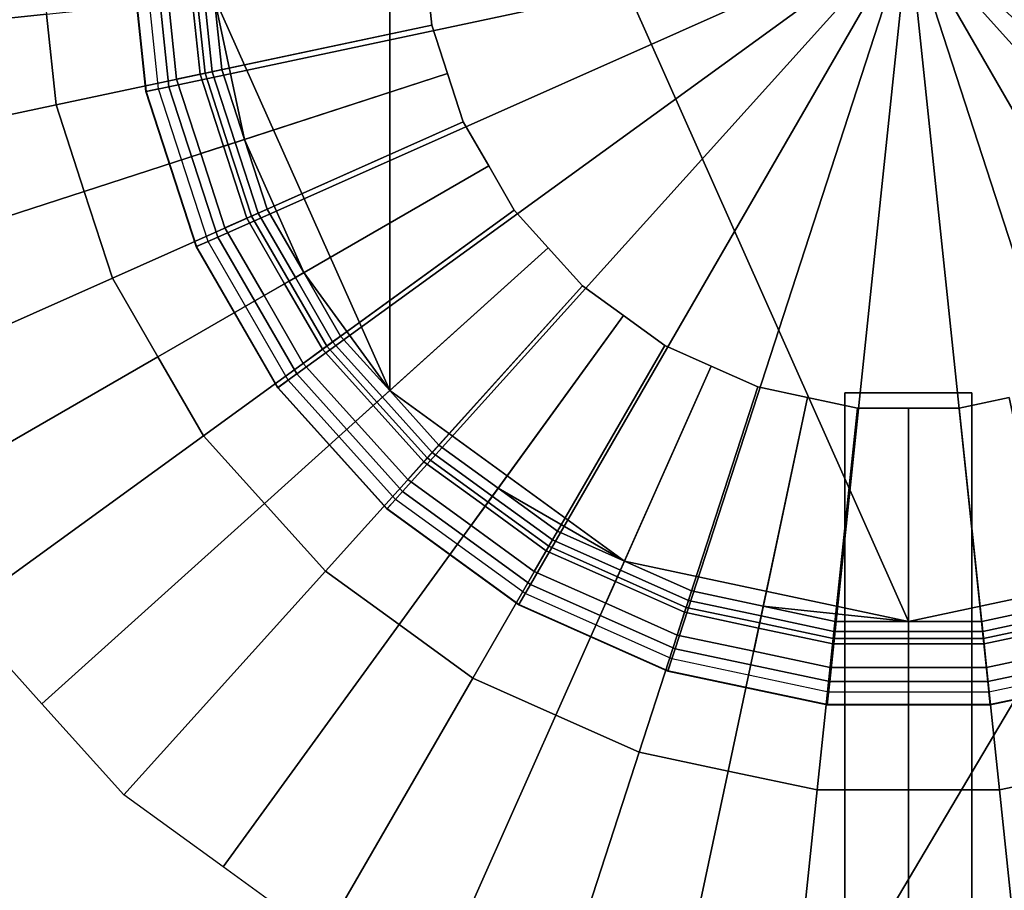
# Model space of a CAD drawing. Extents: x -11.5 to 11.5, y -9.9 to 10.6.
# Tile 29 of 33: x 3.9 to 6.3, y 2.7 to 4.8. Entities that reach past the tile are written whole.
import ezdxf

# ---------------------------------------------------------------- set-up
doc = ezdxf.new("R2010")
doc.units = 0
for name, color, linetype in [('CAST_IRON_-_PLATES_4', 27, 'CONTINUOUS'), ('GALVANIZED_METAL', 252, 'CONTINUOUS'), ('STAINLESS_STEEL', 251, 'CONTINUOUS')]:
    doc.layers.add(name, color=color, linetype=linetype)

msp = doc.modelspace()

# ---------------------------------------------------------------- linework, layer by layer
at = {"layer": 'CAST_IRON_-_PLATES_4'}
for points in [[(4.1707, 5.0689, 1.4175), (4.1383, 5.0689, 1.4175), (4.1812, 4.661, 1.4175), (4.2129, 4.6678, 1.4175)], [(4.1383, 5.0689, 1.4175), (4.1389, 5.0689, 1.4783), (4.1817, 4.6612, 1.4783), (4.1812, 4.661, 1.4175)], [(4.1389, 5.0689, 1.4783), (4.1974, 5.0689, 1.5391), (4.239, 4.6733, 1.5391), (4.1817, 4.6612, 1.4783)], [(4.1974, 5.0689, 1.5391), (6.1001, 5.0689, 1.5391), (4.239, 4.6733, 1.5391)], [(4.239, 4.6733, 1.5391), (6.1001, 5.0689, 1.5391), (4.3619, 4.295, 1.5391)], [(4.3619, 4.295, 1.5391), (6.1001, 5.0689, 1.5391), (4.5608, 3.9506, 1.5391)], [(4.5608, 3.9506, 1.5391), (6.1001, 5.0689, 1.5391), (4.827, 3.655, 1.5391)], [(4.827, 3.655, 1.5391), (6.1001, 5.0689, 1.5391), (5.1488, 3.4212, 1.5391)], [(5.1488, 3.4212, 1.5391), (6.1001, 5.0689, 1.5391), (5.5121, 3.2594, 1.5391)], [(5.5121, 3.2594, 1.5391), (6.1001, 5.0689, 1.5391), (5.9012, 3.1767, 1.5391)], [(5.9012, 3.1767, 1.5391), (6.1001, 5.0689, 1.5391), (6.299, 3.1767, 1.5391)], [(7.9612, 4.6733, 1.5391), (6.1001, 5.0689, 1.5391), (8.0027, 5.0689, 1.5391)], [(7.8382, 4.295, 1.5391), (6.1001, 5.0689, 1.5391), (7.9612, 4.6733, 1.5391)], [(7.6394, 3.9506, 1.5391), (6.1001, 5.0689, 1.5391), (7.8382, 4.295, 1.5391)], [(7.3732, 3.655, 1.5391), (6.1001, 5.0689, 1.5391), (7.6394, 3.9506, 1.5391)], [(7.0514, 3.4212, 1.5391), (6.1001, 5.0689, 1.5391), (7.3732, 3.655, 1.5391)], [(6.688, 3.2594, 1.5391), (6.1001, 5.0689, 1.5391), (7.0514, 3.4212, 1.5391)], [(6.299, 3.1767, 1.5391), (6.1001, 5.0689, 1.5391), (6.688, 3.2594, 1.5391)], [(4.2129, 4.6678, 1.4175), (4.1812, 4.661, 1.4175), (4.3079, 4.271, 1.4175), (4.3375, 4.2842, 1.4175)], [(4.1812, 4.661, 1.4175), (4.1817, 4.6612, 1.4783), (4.3084, 4.2712, 1.4783), (4.3079, 4.271, 1.4175)], [(4.1817, 4.6612, 1.4783), (4.239, 4.6733, 1.5391), (4.3619, 4.295, 1.5391), (4.3084, 4.2712, 1.4783)], [(4.3084, 4.2712, 1.4783), (4.3619, 4.295, 1.5391), (4.5608, 3.9506, 1.5391), (4.5134, 3.9162, 1.4783)], [(4.3375, 4.2842, 1.4175), (4.3079, 4.271, 1.4175), (4.513, 3.9158, 1.4175), (4.5392, 3.9349, 1.4175)], [(4.3079, 4.271, 1.4175), (4.3084, 4.2712, 1.4783), (4.5134, 3.9162, 1.4783), (4.513, 3.9158, 1.4175)], [(4.5134, 3.9162, 1.4783), (4.5608, 3.9506, 1.5391), (4.827, 3.655, 1.5391), (4.7878, 3.6115, 1.4783)], [(4.5392, 3.9349, 1.4175), (4.513, 3.9158, 1.4175), (4.7874, 3.611, 1.4175), (4.8091, 3.6351, 1.4175)], [(4.513, 3.9158, 1.4175), (4.5134, 3.9162, 1.4783), (4.7878, 3.6115, 1.4783), (4.7874, 3.611, 1.4175)], [(6.2583, 3.9035, 2.348), (5.9392, 3.9035, 2.348), (5.9392, 3.9034, 2.0177), (6.2583, 3.9034, 2.0178)], [(5.9392, 3.9035, 2.348), (6.2583, 3.9035, 2.348), (6.2583, 1.2993, 2.3695), (5.9392, 1.2993, 2.3695)], [(5.9392, 3.9034, 2.0177), (5.9392, 3.9035, 2.348), (5.9392, 1.2993, 2.3695), (5.9392, 1.2993, 1.9362)], [(6.2583, 3.9034, 2.0178), (5.9392, 3.9034, 2.0177), (5.9392, 1.2993, 1.9362), (6.2583, 1.2993, 1.9363)], [(6.2583, 3.9035, 2.348), (6.2583, 3.9034, 2.0178), (6.2583, 1.2993, 1.9363), (6.2583, 1.2993, 2.3695)], [(4.7878, 3.6115, 1.4783), (4.827, 3.655, 1.5391), (5.1488, 3.4212, 1.5391), (5.1195, 3.3705, 1.4783)], [(4.8091, 3.6351, 1.4175), (4.7874, 3.611, 1.4175), (5.1192, 3.37, 1.4175), (5.1354, 3.398, 1.4175)], [(4.7874, 3.611, 1.4175), (4.7878, 3.6115, 1.4783), (5.1195, 3.3705, 1.4783), (5.1192, 3.37, 1.4175)], [(5.1195, 3.3705, 1.4783), (5.1488, 3.4212, 1.5391), (5.5121, 3.2594, 1.5391), (5.494, 3.2037, 1.4783)], [(5.1354, 3.398, 1.4175), (5.1192, 3.37, 1.4175), (5.4939, 3.2031, 1.4175), (5.5039, 3.234, 1.4175)], [(5.1192, 3.37, 1.4175), (5.1195, 3.3705, 1.4783), (5.494, 3.2037, 1.4783), (5.4939, 3.2031, 1.4175)], [(5.494, 3.2037, 1.4783), (5.5121, 3.2594, 1.5391), (5.9012, 3.1767, 1.5391), (5.8951, 3.1185, 1.4783)], [(6.3051, 3.1185, 1.4783), (6.299, 3.1767, 1.5391), (6.688, 3.2594, 1.5391), (6.7061, 3.2037, 1.4783)], [(5.5039, 3.234, 1.4175), (5.4939, 3.2031, 1.4175), (5.895, 3.1179, 1.4175), (5.8984, 3.1501, 1.4175)], [(6.3018, 3.1501, 1.4175), (6.3051, 3.1179, 1.4175), (6.7063, 3.2031, 1.4175), (6.6963, 3.234, 1.4175)], [(5.4939, 3.2031, 1.4175), (5.494, 3.2037, 1.4783), (5.8951, 3.1185, 1.4783), (5.895, 3.1179, 1.4175)], [(6.3051, 3.1179, 1.4175), (6.3051, 3.1185, 1.4783), (6.7061, 3.2037, 1.4783), (6.7063, 3.2031, 1.4175)], [(5.8951, 3.1185, 1.4783), (5.9012, 3.1767, 1.5391), (6.299, 3.1767, 1.5391), (6.3051, 3.1185, 1.4783)], [(5.8984, 3.1501, 1.4175), (5.895, 3.1179, 1.4175), (6.3051, 3.1179, 1.4175), (6.3018, 3.1501, 1.4175)], [(5.895, 3.1179, 1.4175), (5.8951, 3.1185, 1.4783), (6.3051, 3.1185, 1.4783), (6.3051, 3.1179, 1.4175)]]:
    msp.add_3dface(points, dxfattribs=at)
at = {"layer": 'GALVANIZED_METAL'}
msp.add_3dface([(-10.8114, 9.0054, -1.7317), (-10.8114, -8.9641, -1.7317), (10.8114, -9.2996, -1.7317), (10.8114, 9.0054, -1.7317)], dxfattribs=at)
at = {"layer": 'STAINLESS_STEEL'}
for points in [[(10.1507, 9.5202, 0.249), (1.0867, -5.7839, 0.249), (0.5118, -5.2257, 0.249), (0.5118, 9.5207, 0.249)], [(10.1507, 9.5202, 0.249), (10.1507, -5.7839, 0.249), (1.0867, -5.7839, 0.249)], [(7.6194, 4.2056, 1.4113), (5.385, 6.6872, 1.4113), (6.0991, 6.839, 1.4113), (6.8131, 6.6872, 1.4113)], [(7.6194, 4.2056, 1.4113), (7.4037, 3.9087, 1.4113), (4.7944, 6.2581, 1.4113), (5.385, 6.6872, 1.4113)], [(4.3531, 4.8999, 1.4113), (4.4294, 5.6259, 1.4113), (4.7944, 6.2581, 1.4113), (4.7944, 3.9087, 1.4113)], [(6.8131, 3.4796, 1.4113), (6.0991, 3.3279, 1.4113), (4.7944, 6.2581, 1.4113), (7.4037, 3.9087, 1.4113)], [(5.385, 3.4796, 1.4113), (4.7944, 3.9087, 1.4113), (4.7944, 6.2581, 1.4113), (6.0991, 3.3279, 1.4113)], [(3.1501, 5.0834, 0.2626), (3.9075, 5.0834, 0.6659), (3.9314, 4.8556, 0.6659), (3.1824, 4.7769, 0.2626)], [(4.9004, 4.8286, 0.6659), (3.9553, 4.6278, 0.6659), (3.9314, 4.8556, 0.6659), (4.887, 4.956, 0.6659)], [(4.3301, 4.7074, 0.8171), (4.9004, 4.8286, 0.7992), (4.887, 4.956, 0.7992), (4.3103, 4.8954, 0.8171)], [(4.9004, 4.8286, 0.7992), (4.9004, 4.8286, 0.6659), (4.887, 4.956, 0.6659), (4.887, 4.956, 0.7992)], [(4.3301, 4.7074, 0.8171), (4.3103, 4.8954, 0.8171), (4.2378, 4.8878, 0.8726), (4.2584, 4.6922, 0.8726)], [(4.2584, 4.6922, 0.8726), (4.2378, 4.8878, 0.8726), (4.2974, 4.8941, 1.1771), (4.3173, 4.7047, 1.1771)], [(4.3173, 4.7047, 1.1771), (4.2974, 4.8941, 1.1771), (4.3283, 4.8973, 1.1771), (4.3479, 4.7112, 1.1771)], [(4.3724, 4.7164, 1.4113), (4.3479, 4.7112, 1.245), (4.3283, 4.8973, 1.245), (4.3531, 4.8999, 1.4113)], [(4.3479, 4.7112, 1.1771), (4.3283, 4.8973, 1.1771), (4.3283, 4.8973, 1.245), (4.3479, 4.7112, 1.245)], [(4.4294, 4.5409, 1.4113), (4.3724, 4.7164, 1.4113), (4.3531, 4.8999, 1.4113)], [(4.4294, 4.5409, 1.4113), (4.3531, 4.8999, 1.4113), (4.7944, 3.9087, 1.4113), (4.5787, 4.2056, 1.4113)], [(3.9314, 4.8556, 0.6659), (3.9553, 4.6278, 0.6659), (3.2146, 4.4703, 0.2626), (3.1824, 4.7769, 0.2626)], [(4.94, 4.7068, 0.6659), (4.0261, 4.4099, 0.6659), (3.9553, 4.6278, 0.6659), (4.9004, 4.8286, 0.6659)], [(4.3885, 4.5276, 0.8171), (4.94, 4.7068, 0.7992), (4.9004, 4.8286, 0.7992), (4.3301, 4.7074, 0.8171)], [(4.94, 4.7068, 0.7992), (4.94, 4.7068, 0.6659), (4.9004, 4.8286, 0.6659), (4.9004, 4.8286, 0.7992)], [(4.9796, 4.585, 0.6659), (4.0969, 4.192, 0.6659), (4.0261, 4.4099, 0.6659), (4.94, 4.7068, 0.6659)], [(4.3885, 4.5276, 0.8171), (4.3301, 4.7074, 0.8171), (4.2584, 4.6922, 0.8726), (4.3191, 4.5051, 0.8726)], [(4.3761, 4.5236, 1.1771), (4.3173, 4.7047, 1.1771), (4.3479, 4.7112, 1.1771), (4.4057, 4.5332, 1.1771)], [(4.4294, 4.5409, 1.4113), (4.4057, 4.5332, 1.245), (4.3479, 4.7112, 1.245), (4.3724, 4.7164, 1.4113)], [(4.4057, 4.5332, 1.1771), (4.3479, 4.7112, 1.1771), (4.3479, 4.7112, 1.245), (4.4057, 4.5332, 1.245)], [(4.4469, 4.3478, 0.8171), (4.9796, 4.585, 0.7992), (4.94, 4.7068, 0.7992), (4.3885, 4.5276, 0.8171)], [(4.9796, 4.585, 0.7992), (4.9796, 4.585, 0.6659), (4.94, 4.7068, 0.6659), (4.94, 4.7068, 0.7992)], [(4.3191, 4.5051, 0.8726), (4.2584, 4.6922, 0.8726), (4.3173, 4.7047, 1.1771), (4.3761, 4.5236, 1.1771)], [(3.2146, 4.4703, 0.2626), (3.9553, 4.6278, 0.6659), (4.0261, 4.4099, 0.6659), (3.3098, 4.1772, 0.2626)], [(5.0436, 4.4741, 0.6659), (4.2115, 3.9936, 0.6659), (4.0969, 4.192, 0.6659), (4.9796, 4.585, 0.6659)], [(4.5414, 4.1841, 0.8171), (5.0436, 4.4741, 0.7992), (4.9796, 4.585, 0.7992), (4.4469, 4.3478, 0.8171)], [(5.0436, 4.4741, 0.7992), (5.0436, 4.4741, 0.6659), (4.9796, 4.585, 0.6659), (4.9796, 4.585, 0.7992)], [(4.4349, 4.3425, 1.1771), (4.3761, 4.5236, 1.1771), (4.4057, 4.5332, 1.1771), (4.4636, 4.3553, 1.1771)], [(4.4865, 4.3654, 1.4113), (4.4636, 4.3553, 1.245), (4.4057, 4.5332, 1.245), (4.4294, 4.5409, 1.4113)], [(4.4636, 4.3553, 1.1771), (4.4057, 4.5332, 1.1771), (4.4057, 4.5332, 1.245), (4.4636, 4.3553, 1.245)], [(4.5787, 4.2056, 1.4113), (4.4865, 4.3654, 1.4113), (4.4294, 4.5409, 1.4113)], [(4.4469, 4.3478, 0.8171), (4.3885, 4.5276, 0.8171), (4.3191, 4.5051, 0.8726), (4.3799, 4.318, 0.8726)], [(4.3799, 4.318, 0.8726), (4.3191, 4.5051, 0.8726), (4.3761, 4.5236, 1.1771), (4.4349, 4.3425, 1.1771)], [(5.1077, 4.3631, 0.6659), (4.326, 3.7952, 0.6659), (4.2115, 3.9936, 0.6659), (5.0436, 4.4741, 0.6659)], [(4.6359, 4.0204, 0.8171), (5.1077, 4.3631, 0.7992), (5.0436, 4.4741, 0.7992), (4.5414, 4.1841, 0.8171)], [(5.1077, 4.3631, 0.7992), (5.1077, 4.3631, 0.6659), (5.0436, 4.4741, 0.6659), (5.0436, 4.4741, 0.7992)], [(4.0261, 4.4099, 0.6659), (4.0969, 4.192, 0.6659), (3.4051, 3.884, 0.2626), (3.3098, 4.1772, 0.2626)], [(5.1934, 4.2679, 0.6659), (4.4793, 3.625, 0.6659), (4.326, 3.7952, 0.6659), (5.1077, 4.3631, 0.6659)], [(4.5787, 4.2056, 1.4113), (4.5571, 4.1932, 1.245), (4.4636, 4.3553, 1.245), (4.4865, 4.3654, 1.4113)], [(4.7624, 3.8799, 0.8171), (5.1934, 4.2679, 0.7992), (5.1077, 4.3631, 0.7992), (4.6359, 4.0204, 0.8171)], [(5.1934, 4.2679, 0.7992), (5.1934, 4.2679, 0.6659), (5.1077, 4.3631, 0.6659), (5.1077, 4.3631, 0.7992)], [(4.5414, 4.1841, 0.8171), (4.4469, 4.3478, 0.8171), (4.3799, 4.318, 0.8726), (4.4783, 4.1477, 0.8726)], [(4.4783, 4.1477, 0.8726), (4.3799, 4.318, 0.8726), (4.4349, 4.3425, 1.1771), (4.5301, 4.1776, 1.1771)], [(4.5301, 4.1776, 1.1771), (4.4349, 4.3425, 1.1771), (4.4636, 4.3553, 1.1771), (4.5571, 4.1932, 1.1771)], [(4.5571, 4.1932, 1.1771), (4.4636, 4.3553, 1.1771), (4.4636, 4.3553, 1.245), (4.5571, 4.1932, 1.245)], [(5.2791, 4.1727, 0.6659), (4.6326, 3.4547, 0.6659), (4.4793, 3.625, 0.6659), (5.1934, 4.2679, 0.6659)], [(4.8889, 3.7394, 0.8171), (5.2791, 4.1727, 0.7992), (5.1934, 4.2679, 0.7992), (4.7624, 3.8799, 0.8171)], [(5.2791, 4.1727, 0.7992), (5.2791, 4.1727, 0.6659), (5.1934, 4.2679, 0.6659), (5.1934, 4.2679, 0.7992)], [(4.0969, 4.192, 0.6659), (4.2115, 3.9936, 0.6659), (3.5592, 3.617, 0.2626), (3.4051, 3.884, 0.2626)], [(4.6253, 4.0127, 1.1771), (4.5301, 4.1776, 1.1771), (4.5571, 4.1932, 1.1771), (4.6507, 4.0311, 1.1771)], [(4.671, 4.0459, 1.4113), (4.6507, 4.0311, 1.245), (4.5571, 4.1932, 1.245), (4.5787, 4.2056, 1.4113)], [(4.6507, 4.0311, 1.1771), (4.5571, 4.1932, 1.1771), (4.5571, 4.1932, 1.245), (4.6507, 4.0311, 1.245)], [(4.7944, 3.9087, 1.4113), (4.671, 4.0459, 1.4113), (4.5787, 4.2056, 1.4113)], [(4.6359, 4.0204, 0.8171), (4.5414, 4.1841, 0.8171), (4.4783, 4.1477, 0.8726), (4.5766, 3.9773, 0.8726)], [(4.5766, 3.9773, 0.8726), (4.4783, 4.1477, 0.8726), (4.5301, 4.1776, 1.1771), (4.6253, 4.0127, 1.1771)], [(5.3827, 4.0974, 0.6659), (4.8179, 3.3201, 0.6659), (4.6326, 3.4547, 0.6659), (5.2791, 4.1727, 0.6659)], [(5.0419, 3.6283, 0.8171), (5.3827, 4.0974, 0.7992), (5.2791, 4.1727, 0.7992), (4.8889, 3.7394, 0.8171)], [(5.3827, 4.0974, 0.7992), (5.3827, 4.0974, 0.6659), (5.2791, 4.1727, 0.6659), (5.2791, 4.1727, 0.7992)], [(5.4864, 4.0222, 0.6659), (5.0033, 3.1854, 0.6659), (4.8179, 3.3201, 0.6659), (5.3827, 4.0974, 0.6659)], [(5.1948, 3.5172, 0.8171), (5.4864, 4.0222, 0.7992), (5.3827, 4.0974, 0.7992), (5.0419, 3.6283, 0.8171)], [(5.4864, 4.0222, 0.7992), (5.4864, 4.0222, 0.6659), (5.3827, 4.0974, 0.6659), (5.3827, 4.0974, 0.7992)], [(4.7944, 3.9087, 1.4113), (4.7759, 3.8921, 1.245), (4.6507, 4.0311, 1.245), (4.671, 4.0459, 1.4113)], [(4.7624, 3.8799, 0.8171), (4.6359, 4.0204, 0.8171), (4.5766, 3.9773, 0.8726), (4.7083, 3.8311, 0.8726)], [(4.7083, 3.8311, 0.8726), (4.5766, 3.9773, 0.8726), (4.6253, 4.0127, 1.1771), (4.7528, 3.8712, 1.1771)], [(4.7528, 3.8712, 1.1771), (4.6253, 4.0127, 1.1771), (4.6507, 4.0311, 1.1771), (4.7759, 3.8921, 1.1771)], [(4.7759, 3.8921, 1.1771), (4.6507, 4.0311, 1.1771), (4.6507, 4.0311, 1.245), (4.7759, 3.8921, 1.245)], [(5.6034, 3.9701, 0.6659), (5.2125, 3.0923, 0.6659), (5.0033, 3.1854, 0.6659), (5.4864, 4.0222, 0.6659)], [(5.3675, 3.4403, 0.8171), (5.6034, 3.9701, 0.7992), (5.4864, 4.0222, 0.7992), (5.1948, 3.5172, 0.8171)], [(5.6034, 3.9701, 0.7992), (5.6034, 3.9701, 0.6659), (5.4864, 4.0222, 0.6659), (5.4864, 4.0222, 0.7992)], [(4.2115, 3.9936, 0.6659), (4.326, 3.7952, 0.6659), (3.7133, 3.3501, 0.2626), (3.5592, 3.617, 0.2626)], [(5.7204, 3.918, 0.6659), (5.4218, 2.9991, 0.6659), (5.2125, 3.0923, 0.6659), (5.6034, 3.9701, 0.6659)], [(5.5402, 3.3634, 0.8171), (5.7204, 3.918, 0.7992), (5.6034, 3.9701, 0.7992), (5.3675, 3.4403, 0.8171)], [(5.7204, 3.918, 0.7992), (5.7204, 3.918, 0.6659), (5.6034, 3.9701, 0.6659), (5.6034, 3.9701, 0.7992)], [(5.8457, 3.8913, 0.6659), (5.6459, 2.9514, 0.6659), (5.4218, 2.9991, 0.6659), (5.7204, 3.918, 0.6659)], [(5.7251, 3.3241, 0.8171), (5.8457, 3.8913, 0.7992), (5.7204, 3.918, 0.7992), (5.5402, 3.3634, 0.8171)], [(5.8457, 3.8913, 0.7992), (5.8457, 3.8913, 0.6659), (5.7204, 3.918, 0.6659), (5.7204, 3.918, 0.7992)], [(4.8802, 3.7297, 1.1771), (4.7528, 3.8712, 1.1771), (4.7759, 3.8921, 1.1771), (4.9011, 3.753, 1.1771)], [(4.9179, 3.7716, 1.4113), (4.9011, 3.753, 1.245), (4.7759, 3.8921, 1.245), (4.7944, 3.9087, 1.4113)], [(4.9011, 3.753, 1.1771), (4.7759, 3.8921, 1.1771), (4.7759, 3.8921, 1.245), (4.9011, 3.753, 1.245)], [(4.7944, 3.9087, 1.4113), (5.385, 3.4796, 1.4113), (5.0672, 3.6632, 1.4113), (4.9179, 3.7716, 1.4113)], [(5.971, 3.8647, 0.6659), (5.87, 2.9038, 0.6659), (5.6459, 2.9514, 0.6659), (5.8457, 3.8913, 0.6659)], [(5.91, 3.2848, 0.8171), (5.971, 3.8647, 0.7992), (5.8457, 3.8913, 0.7992), (5.7251, 3.3241, 0.8171)], [(5.971, 3.8647, 0.7992), (5.971, 3.8647, 0.6659), (5.8457, 3.8913, 0.6659), (5.8457, 3.8913, 0.7992)], [(6.3525, 3.8913, 0.6659), (6.5522, 2.9514, 0.6659), (6.3282, 2.9038, 0.6659), (6.2272, 3.8647, 0.6659)], [(6.473, 3.3241, 0.8171), (6.3525, 3.8913, 0.7992), (6.2272, 3.8647, 0.7992), (6.2881, 3.2848, 0.8171)], [(6.3525, 3.8913, 0.7992), (6.3525, 3.8913, 0.6659), (6.2272, 3.8647, 0.6659), (6.2272, 3.8647, 0.7992)], [(4.8889, 3.7394, 0.8171), (4.7624, 3.8799, 0.8171), (4.7083, 3.8311, 0.8726), (4.8399, 3.6849, 0.8726)], [(4.8399, 3.6849, 0.8726), (4.7083, 3.8311, 0.8726), (4.7528, 3.8712, 1.1771), (4.8802, 3.7297, 1.1771)], [(6.0991, 3.8647, 0.6659), (6.0991, 2.9038, 0.6659), (5.87, 2.9038, 0.6659), (5.971, 3.8647, 0.6659)], [(6.0991, 3.2848, 0.8171), (6.0991, 3.8647, 0.7992), (5.971, 3.8647, 0.7992), (5.91, 3.2848, 0.8171)], [(6.0991, 3.8647, 0.7992), (6.0991, 3.8647, 0.6659), (5.971, 3.8647, 0.6659), (5.971, 3.8647, 0.7992)], [(6.2272, 3.8647, 0.6659), (6.3282, 2.9038, 0.6659), (6.0991, 2.9038, 0.6659), (6.0991, 3.8647, 0.6659)], [(6.2881, 3.2848, 0.8171), (6.2272, 3.8647, 0.7992), (6.0991, 3.8647, 0.7992), (6.0991, 3.2848, 0.8171)], [(6.2272, 3.8647, 0.7992), (6.2272, 3.8647, 0.6659), (6.0991, 3.8647, 0.6659), (6.0991, 3.8647, 0.7992)], [(3.7133, 3.3501, 0.2626), (4.326, 3.7952, 0.6659), (4.4793, 3.625, 0.6659), (3.9196, 3.121, 0.2626)], [(5.0672, 3.6632, 1.4113), (5.0525, 3.643, 1.245), (4.9011, 3.753, 1.245), (4.9179, 3.7716, 1.4113)], [(5.0342, 3.6178, 1.1771), (4.8802, 3.7297, 1.1771), (4.9011, 3.753, 1.1771), (5.0525, 3.643, 1.1771)], [(5.0525, 3.643, 1.1771), (4.9011, 3.753, 1.1771), (4.9011, 3.753, 1.245), (5.0525, 3.643, 1.245)], [(5.0419, 3.6283, 0.8171), (4.8889, 3.7394, 0.8171), (4.8399, 3.6849, 0.8726), (4.999, 3.5693, 0.8726)], [(4.999, 3.5693, 0.8726), (4.8399, 3.6849, 0.8726), (4.8802, 3.7297, 1.1771), (5.0342, 3.6178, 1.1771)], [(5.1883, 3.5059, 1.1771), (5.0342, 3.6178, 1.1771), (5.0525, 3.643, 1.1771), (5.2039, 3.533, 1.1771)], [(5.2165, 3.5547, 1.4113), (5.2039, 3.533, 1.245), (5.0525, 3.643, 1.245), (5.0672, 3.6632, 1.4113)], [(5.2039, 3.533, 1.1771), (5.0525, 3.643, 1.1771), (5.0525, 3.643, 1.245), (5.2039, 3.533, 1.245)], [(5.385, 3.4796, 1.4113), (5.2165, 3.5547, 1.4113), (5.0672, 3.6632, 1.4113)], [(4.4793, 3.625, 0.6659), (4.6326, 3.4547, 0.6659), (4.1259, 2.8919, 0.2626), (3.9196, 3.121, 0.2626)], [(5.1948, 3.5172, 0.8171), (5.0419, 3.6283, 0.8171), (4.999, 3.5693, 0.8726), (5.1582, 3.4537, 0.8726)], [(5.1582, 3.4537, 0.8726), (4.999, 3.5693, 0.8726), (5.0342, 3.6178, 1.1771), (5.1883, 3.5059, 1.1771)], [(5.385, 3.4796, 1.4113), (5.3749, 3.4569, 1.245), (5.2039, 3.533, 1.245), (5.2165, 3.5547, 1.4113)], [(5.3675, 3.4403, 0.8171), (5.1948, 3.5172, 0.8171), (5.1582, 3.4537, 0.8726), (5.3379, 3.3737, 0.8726)], [(5.3622, 3.4284, 1.1771), (5.1883, 3.5059, 1.1771), (5.2039, 3.533, 1.1771), (5.3749, 3.4569, 1.1771)], [(5.3749, 3.4569, 1.1771), (5.2039, 3.533, 1.1771), (5.2039, 3.533, 1.245), (5.3749, 3.4569, 1.245)], [(5.3379, 3.3737, 0.8726), (5.1582, 3.4537, 0.8726), (5.1883, 3.5059, 1.1771), (5.3622, 3.4284, 1.1771)], [(5.5536, 3.4046, 1.4113), (5.5458, 3.3808, 1.245), (5.3749, 3.4569, 1.245), (5.385, 3.4796, 1.4113)], [(5.385, 3.4796, 1.4113), (6.0991, 3.3279, 1.4113), (5.7341, 3.3662, 1.4113), (5.5536, 3.4046, 1.4113)], [(6.0991, 3.3279, 1.4113), (6.8131, 3.4796, 1.4113), (6.4641, 3.3662, 1.4113), (6.2836, 3.3279, 1.4113)], [(4.6326, 3.4547, 0.6659), (4.8179, 3.3201, 0.6659), (4.3752, 2.7108, 0.2626), (4.1259, 2.8919, 0.2626)], [(5.5362, 3.351, 1.1771), (5.3622, 3.4284, 1.1771), (5.3749, 3.4569, 1.1771), (5.5458, 3.3808, 1.1771)], [(5.5458, 3.3808, 1.1771), (5.3749, 3.4569, 1.1771), (5.3749, 3.4569, 1.245), (5.5458, 3.3808, 1.245)], [(5.5402, 3.3634, 0.8171), (5.3675, 3.4403, 0.8171), (5.3379, 3.3737, 0.8726), (5.5176, 3.2937, 0.8726)], [(5.5176, 3.2937, 0.8726), (5.3379, 3.3737, 0.8726), (5.3622, 3.4284, 1.1771), (5.5362, 3.351, 1.1771)], [(5.7341, 3.3662, 1.4113), (5.7289, 3.3418, 1.245), (5.5458, 3.3808, 1.245), (5.5536, 3.4046, 1.4113)], [(5.7224, 3.3114, 1.1771), (5.5362, 3.351, 1.1771), (5.5458, 3.3808, 1.1771), (5.7289, 3.3418, 1.1771)], [(5.7289, 3.3418, 1.1771), (5.5458, 3.3808, 1.1771), (5.5458, 3.3808, 1.245), (5.7289, 3.3418, 1.245)], [(5.7251, 3.3241, 0.8171), (5.5402, 3.3634, 0.8171), (5.5176, 3.2937, 0.8726), (5.71, 3.2528, 0.8726)], [(5.71, 3.2528, 0.8726), (5.5176, 3.2937, 0.8726), (5.5362, 3.351, 1.1771), (5.7224, 3.3114, 1.1771)], [(5.9146, 3.3279, 1.4113), (5.9119, 3.3029, 1.245), (5.7289, 3.3418, 1.245), (5.7341, 3.3662, 1.4113)], [(6.0991, 3.3279, 1.4113), (5.9146, 3.3279, 1.4113), (5.7341, 3.3662, 1.4113)], [(6.4641, 3.3662, 1.4113), (6.4693, 3.3418, 1.245), (6.2862, 3.3029, 1.245), (6.2836, 3.3279, 1.4113)], [(4.8179, 3.3201, 0.6659), (5.0033, 3.1854, 0.6659), (4.6246, 2.5296, 0.2626), (4.3752, 2.7108, 0.2626)], [(5.91, 3.2848, 0.8171), (5.7251, 3.3241, 0.8171), (5.71, 3.2528, 0.8726), (5.9024, 3.2119, 0.8726)], [(5.9087, 3.2718, 1.1771), (5.7224, 3.3114, 1.1771), (5.7289, 3.3418, 1.1771), (5.9119, 3.3029, 1.1771)], [(5.9119, 3.3029, 1.1771), (5.7289, 3.3418, 1.1771), (5.7289, 3.3418, 1.245), (5.9119, 3.3029, 1.245)], [(6.0991, 3.3279, 1.4113), (6.0991, 3.3029, 1.245), (5.9119, 3.3029, 1.245), (5.9146, 3.3279, 1.4113)], [(6.2836, 3.3279, 1.4113), (6.2862, 3.3029, 1.245), (6.0991, 3.3029, 1.245), (6.0991, 3.3279, 1.4113)], [(6.4693, 3.3418, 1.1771), (6.2862, 3.3029, 1.1771), (6.2862, 3.3029, 1.245), (6.4693, 3.3418, 1.245)], [(6.4757, 3.3114, 1.1771), (6.2895, 3.2718, 1.1771), (6.2862, 3.3029, 1.1771), (6.4693, 3.3418, 1.1771)], [(6.473, 3.3241, 0.8171), (6.2881, 3.2848, 0.8171), (6.2958, 3.2119, 0.8726), (6.4882, 3.2528, 0.8726)], [(5.9024, 3.2119, 0.8726), (5.71, 3.2528, 0.8726), (5.7224, 3.3114, 1.1771), (5.9087, 3.2718, 1.1771)], [(6.0991, 3.2718, 1.1771), (5.9087, 3.2718, 1.1771), (5.9119, 3.3029, 1.1771), (6.0991, 3.3029, 1.1771)], [(6.0991, 3.3029, 1.1771), (5.9119, 3.3029, 1.1771), (5.9119, 3.3029, 1.245), (6.0991, 3.3029, 1.245)], [(6.2862, 3.3029, 1.1771), (6.0991, 3.3029, 1.1771), (6.0991, 3.3029, 1.245), (6.2862, 3.3029, 1.245)], [(6.2895, 3.2718, 1.1771), (6.0991, 3.2718, 1.1771), (6.0991, 3.3029, 1.1771), (6.2862, 3.3029, 1.1771)], [(6.4882, 3.2528, 0.8726), (6.2958, 3.2119, 0.8726), (6.2895, 3.2718, 1.1771), (6.4757, 3.3114, 1.1771)], [(6.0991, 3.2848, 0.8171), (5.91, 3.2848, 0.8171), (5.9024, 3.2119, 0.8726), (6.0991, 3.2119, 0.8726)], [(6.0991, 3.2119, 0.8726), (5.9024, 3.2119, 0.8726), (5.9087, 3.2718, 1.1771), (6.0991, 3.2718, 1.1771)], [(6.2881, 3.2848, 0.8171), (6.0991, 3.2848, 0.8171), (6.0991, 3.2119, 0.8726), (6.2958, 3.2119, 0.8726)], [(6.2958, 3.2119, 0.8726), (6.0991, 3.2119, 0.8726), (6.0991, 3.2718, 1.1771), (6.2895, 3.2718, 1.1771)], [(5.2125, 3.0923, 0.6659), (4.9062, 2.4042, 0.2626), (4.6246, 2.5296, 0.2626), (5.0033, 3.1854, 0.6659)], [(5.2125, 3.0923, 0.6659), (5.4218, 2.9991, 0.6659), (5.1878, 2.2788, 0.2626), (4.9062, 2.4042, 0.2626)], [(5.6459, 2.9514, 0.6659), (5.4893, 2.2147, 0.2626), (5.1878, 2.2788, 0.2626), (5.4218, 2.9991, 0.6659)], [(5.6459, 2.9514, 0.6659), (5.87, 2.9038, 0.6659), (5.7908, 2.1507, 0.2626), (5.4893, 2.2147, 0.2626)], [(6.3282, 2.9038, 0.6659), (6.5522, 2.9514, 0.6659), (6.7088, 2.2147, 0.2626), (6.4073, 2.1507, 0.2626)], [(5.87, 2.9038, 0.6659), (6.0991, 2.9038, 0.6659), (6.0991, 2.1507, 0.2626), (5.7908, 2.1507, 0.2626)], [(6.0991, 2.9038, 0.6659), (6.3282, 2.9038, 0.6659), (6.4073, 2.1507, 0.2626), (6.0991, 2.1507, 0.2626)]]:
    msp.add_3dface(points, dxfattribs=at)

doc.saveas('drawing.dxf')
